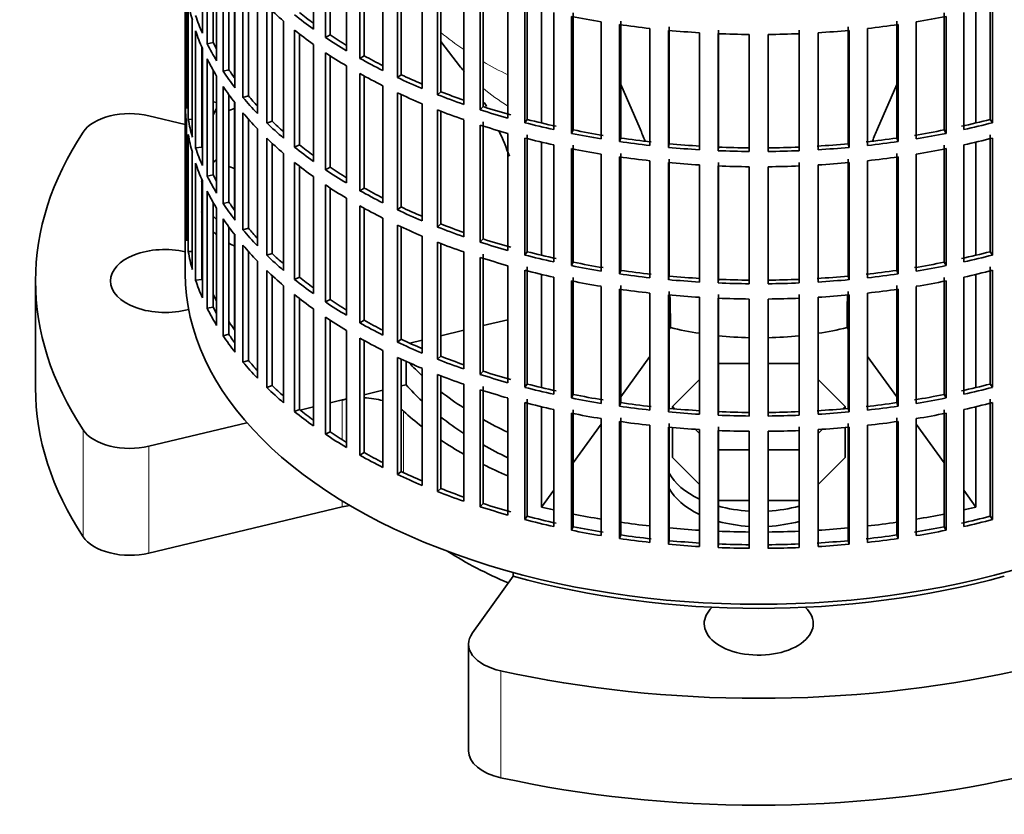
# Model space of a CAD drawing. Header units: millimetres. Extents: x -304 to -45, y -406 to 1007.
# Tile 2 of 27: x -93 to -61, y -404 to -379. Entities that reach past the tile are written whole.
import ezdxf

# ---------------------------------------------------------------- set-up
doc = ezdxf.new("R2010")
doc.units = ezdxf.units.MM
for name, color, linetype in [('M5X8_UNI7687', 7, 'Continuous'), ('VSI134_ADATTATOR', 7, 'Continuous'), ('VSI134_FILTRO_A', 7, 'Continuous'), ('VSI134_SUPPORTO_', 7, 'Continuous')]:
    doc.layers.add(name, color=color, linetype=linetype)

# ---------------------------------------------------------------- blocks, each defined once
blk = doc.blocks.new('SE4')
at = {"layer": 'M5X8_UNI7687', "color": 7, "linetype": 'Continuous', "lineweight": 35}
blk.add_line((-86.482, -381.445), (-86.591, -381.425), dxfattribs=at)
blk.add_arc((-85.215, -382.724), 2, 149.5344, 150.749, dxfattribs=at)
blk.add_ellipse((-86.85, -382.38), major_axis=(0.203, 0.965), ratio=0.279258, start_param=0.911533, end_param=0.977038, dxfattribs=at)
at = {"layer": 'VSI134_ADATTATOR', "color": 7, "linetype": 'Continuous', "lineweight": 35}
for p, q in [((-88.655, -381.87), (-87.49, -382.149)), ((-85.905, -381.64), (-86.09, -381.702)), ((-86.09, -383.502), (-85.905, -383.563)), ((-92.29, -387.174), (-92.29, -390.603)), ((-69.393, -389.819), (-70.383, -389.819)), ((-67.797, -389.819), (-68.787, -389.819)), ((-70.995, -390.338), (-71.861, -391.204)), ((-66.319, -391.204), (-67.185, -390.338)), ((-82.45, -390.994), (-82.841, -391.087)), ((-83.378, -391.216), (-83.803, -391.318)), ((-71.861, -391.204), (-71.787, -391.279)), ((-71.861, -391.204), (-71.861, -391.272)), ((-66.393, -391.279), (-66.319, -391.204)), ((-66.319, -391.204), (-66.319, -391.272)), ((-85.508, -391.725), (-88.655, -392.478)), ((-71.861, -391.879), (-71.861, -392.837)), ((-71.131, -391.935), (-70.995, -392.07)), ((-67.185, -392.07), (-67.049, -391.935)), ((-66.319, -391.879), (-66.319, -392.837)), ((-70.383, -392.59), (-69.393, -392.59)), ((-68.787, -392.59), (-67.797, -392.59)), ((-71.861, -392.837), (-70.995, -393.703)), ((-67.185, -393.703), (-66.319, -392.837)), ((-82.45, -394.423), (-88.655, -395.907)), ((-70.383, -394.223), (-69.393, -394.223)), ((-68.787, -394.223), (-67.797, -394.223)), ((-78.277, -398.47), (-76.968, -396.646)), ((-78.398, -398.824), (-78.398, -402.253))]:
    blk.add_line(p, q, dxfattribs=at)
at = {"layer": 'VSI134_ADATTATOR', "color": 4, "linetype": 'Continuous', "lineweight": 9}
for p, q in [((-82.45, -390.994), (-82.45, -392.269)), ((-80.487, -391.352), (-80.487, -393.325)), ((-90.762, -395.383), (-90.762, -391.954)), ((-88.655, -395.907), (-88.655, -392.478)), ((-82.45, -394.234), (-82.45, -394.423)), ((-77.369, -399.687), (-77.369, -403.116))]:
    blk.add_line(p, q, dxfattribs=at)
at = {"layer": 'VSI134_ADATTATOR', "color": 7, "linetype": 'Continuous', "lineweight": 35}
for centre, major_axis, start_param, end_param in [((-89.268, -382.724), (-1.6, 0), 4.31969, 5.918268), ((-69.09, -387.174), (23.2, 0), 2.776675, 3.50651), ((-83.99, -384.235), (3, 0), -3.732349, -3.662938), ((-83.99, -384.235), (3, 0), -3.312421, -3.278191), ((-83.99, -384.235), (3, 0), 3.282894, 3.326258), ((-83.99, -384.725), (3, 0), 3.272341, 3.326258), ((-83.99, -384.235), (3, 0), 3.662938, 3.732349), ((-83.99, -384.725), (3, 0), 3.662938, 3.732349), ((-83.99, -384.725), (3, 0), 3.937177, 4.025776), ((-88.14, -387.174), (-1.75, 0), 4.331842, 6.283185), ((-88.14, -387.174), (-1.75, 0), 0, 2.019491), ((-69.09, -386.358), (12.7, 0), 3.630183, 3.695596), ((-69.09, -390.603), (23.2, 0), 3.141593, 3.50651), ((-69.09, -387.174), (-12.7, 0), 0.471521, 0.554004), ((-69.09, -386.358), (12.7, 0), 3.780241, 3.871917), ((-81.837, -391.847), (-1.6, 0), -1.26882, -1.178097), ((-81.837, -391.847), (-1.6, 0), 4.266778, 4.65767), ((-81.837, -391.847), (-1.6, 0), 3.70734, 3.789981), ((-69.09, -387.174), (-13.5, 0), 0.565747, 0.643452), ((-69.09, -387.174), (-12.7, 0), 0.638648, 0.730324), ((-69.09, -386.358), (12.7, 0), 3.942033, 4.025905), ((-89.268, -391.624), (-1.6, 0), 0.364918, 1.963495), ((-69.09, -387.174), (-13.5, 0), 0.71465, 0.794261), ((-69.09, -387.174), (-12.7, 0), 0.800441, 0.884313), ((-69.09, -387.174), (-13.5, 0), 0.856451, 0.93196), ((-69.09, -392.837), (3, 0), 3.436597, 4.024349), ((-69.09, -393.327), (3, 0), 3.436597, 4.024349), ((-81.837, -395.277), (-1.6, 0), 4.946659, 5.105088), ((-69.09, -392.837), (3, 0), 4.266752, 4.611291), ((-69.09, -392.837), (3, 0), 4.813487, 5.158026), ((-69.09, -393.327), (3, 0), 4.266752, 4.611291), ((-69.09, -393.327), (3, 0), 4.813487, 5.158026), ((-89.268, -395.054), (-1.6, 0), 0.364918, 1.963495), ((-69.09, -390.603), (-13.5, 0), 0.739599, 0.933211), ((-69.09, -398.173), (-1.75, 0), 0, 3.689392), ((-69.09, -398.173), (-1.75, 0), 5.735386, 6.283185), ((-76.798, -398.824), (1.6, 0), 2.748894, 4.347471), ((-69.09, -387.174), (23.2, 0), 4.347471, 5.077307), ((-76.798, -402.253), (1.6, 0), 3.141593, 4.347471), ((-69.09, -390.603), (-23.2, 0), 1.205879, 1.935714)]:
    blk.add_ellipse(centre, major_axis=major_axis, ratio=0.57735, start_param=start_param, end_param=end_param, dxfattribs=at)
at = {"layer": 'VSI134_FILTRO_A', "color": 7, "linetype": 'Continuous', "lineweight": 35}
for p, q in [((-87.49, -354.106), (-87.49, -386.929)), ((-86.939, -375.466), (-86.939, -379.221)), ((-83.378, -375.333), (-83.378, -379.089)), ((-86.782, -375.803), (-86.782, -379.559)), ((-82.989, -375.601), (-82.989, -379.357)), ((-82.841, -375.698), (-82.841, -379.279)), ((-86.591, -376.165), (-86.591, -379.524)), ((-82.313, -376.027), (-82.313, -379.783)), ((-86.482, -376.354), (-86.482, -380.11)), ((-81.885, -376.274), (-81.885, -380.03)), ((-81.75, -376.349), (-81.75, -379.945)), ((-86.274, -376.682), (-86.274, -380.438)), ((-81.148, -376.664), (-81.148, -380.42)), ((-86.09, -376.95), (-86.09, -380.394)), ((-80.684, -376.889), (-80.684, -380.645)), ((-80.562, -376.945), (-80.562, -380.553)), ((-87.487, -377.306), (-87.487, -381.062)), ((-85.892, -377.216), (-85.892, -380.972)), ((-79.89, -377.24), (-79.89, -380.996)), ((-79.394, -377.441), (-79.394, -381.197)), ((-85.636, -377.533), (-85.636, -381.289)), ((-85.458, -377.738), (-85.458, -381.235)), ((-79.287, -377.482), (-79.287, -381.099)), ((-78.551, -377.751), (-78.551, -381.507)), ((-87.444, -377.883), (-87.444, -381.639)), ((-85.174, -378.045), (-85.174, -381.801)), ((-78.027, -377.926), (-78.027, -381.682)), ((-77.934, -377.823), (-77.934, -381.579)), ((-87.391, -378.231), (-87.391, -381.987)), ((-84.871, -378.348), (-84.871, -382.104)), ((-77.14, -378.192), (-77.14, -381.948)), ((-76.591, -378.34), (-76.591, -382.096)), ((-76.514, -378.233), (-76.514, -381.989)), ((-61.666, -378.233), (-61.666, -381.989)), ((-61.589, -378.34), (-61.589, -382.096)), ((-84.703, -378.507), (-84.703, -382.041)), ((-75.667, -378.561), (-75.667, -382.317)), ((-75.098, -378.681), (-75.098, -382.436)), ((-75.038, -378.57), (-75.038, -382.326)), ((-63.142, -378.57), (-63.142, -382.326)), ((-63.082, -378.681), (-63.082, -382.436)), ((-62.513, -378.561), (-62.513, -382.317)), ((-87.261, -378.803), (-87.261, -382.559)), ((-84.334, -378.835), (-84.334, -382.59)), ((-74.144, -378.854), (-74.144, -382.61)), ((-73.559, -378.945), (-73.559, -382.701)), ((-73.516, -378.832), (-73.516, -382.588)), ((-71.96, -379.016), (-71.96, -382.772)), ((-66.22, -379.016), (-66.22, -382.772)), ((-64.664, -378.832), (-64.664, -382.588)), ((-64.621, -378.945), (-64.621, -382.701)), ((-64.036, -378.854), (-64.036, -382.61)), ((-87.155, -379.148), (-87.155, -382.904)), ((-83.987, -379.121), (-83.987, -382.877)), ((-83.828, -379.245), (-83.828, -382.807)), ((-82.841, -379.279), (-82.989, -379.357)), ((-72.583, -379.07), (-72.583, -382.826)), ((-71.987, -379.13), (-71.987, -382.886)), ((-70.995, -379.206), (-70.995, -382.962)), ((-70.392, -379.236), (-70.392, -382.992)), ((-70.383, -379.121), (-70.383, -382.877)), ((-69.393, -379.261), (-69.393, -383.017)), ((-68.787, -379.261), (-68.787, -383.017)), ((-67.797, -379.121), (-67.797, -382.877)), ((-67.788, -379.236), (-67.788, -382.992)), ((-67.185, -379.206), (-67.185, -382.962)), ((-66.193, -379.13), (-66.193, -382.886)), ((-65.597, -379.07), (-65.597, -382.826)), ((-86.96, -379.662), (-86.96, -382.879)), ((-86.591, -379.524), (-86.782, -379.559)), ((-83.378, -379.579), (-83.378, -383.335)), ((-86.939, -379.711), (-86.939, -383.467)), ((-82.989, -379.847), (-82.989, -383.603)), ((-82.841, -379.944), (-82.841, -383.525)), ((-81.75, -379.945), (-81.885, -380.03)), ((-86.782, -380.049), (-86.782, -383.805)), ((-82.313, -380.272), (-82.313, -384.028)), ((-86.591, -380.41), (-86.591, -383.77)), ((-86.482, -380.6), (-86.482, -384.356)), ((-86.09, -380.394), (-86.274, -380.438)), ((-81.885, -380.52), (-81.885, -384.276)), ((-81.75, -380.594), (-81.75, -384.19)), ((-80.562, -380.553), (-80.684, -380.645)), ((-86.274, -380.928), (-86.274, -384.684)), ((-81.148, -380.91), (-81.148, -384.666)), ((-87.444, -381.061), (-87.487, -381.062)), ((-86.09, -381.196), (-86.09, -384.64)), ((-85.458, -381.235), (-85.636, -381.289)), ((-80.684, -381.134), (-80.684, -384.89)), ((-80.562, -381.191), (-80.562, -384.799)), ((-79.287, -381.099), (-79.394, -381.197)), ((-87.487, -381.552), (-87.487, -385.308)), ((-85.892, -381.462), (-85.892, -385.218)), ((-79.89, -381.486), (-79.89, -385.242)), ((-85.636, -381.779), (-85.636, -385.534)), ((-79.394, -381.686), (-79.394, -385.442)), ((-79.287, -381.728), (-79.287, -385.345)), ((-77.934, -381.579), (-78.027, -381.682)), ((-87.444, -382.129), (-87.444, -385.884)), ((-87.261, -381.977), (-87.391, -381.987)), ((-85.458, -381.983), (-85.458, -385.481)), ((-84.703, -382.041), (-84.871, -382.104)), ((-78.551, -381.997), (-78.551, -385.753)), ((-78.027, -382.171), (-78.027, -385.927)), ((-77.934, -382.069), (-77.934, -385.825)), ((-76.514, -381.989), (-76.591, -382.096)), ((-61.666, -381.989), (-61.589, -382.096)), ((-87.391, -382.477), (-87.391, -386.233)), ((-85.174, -382.291), (-85.174, -386.047)), ((-77.14, -382.438), (-77.14, -386.194)), ((-76.514, -382.479), (-76.514, -386.235)), ((-75.038, -382.326), (-75.098, -382.436)), ((-63.142, -382.326), (-63.082, -382.436)), ((-61.666, -382.479), (-61.666, -386.235)), ((-84.871, -382.593), (-84.871, -386.349)), ((-84.703, -382.753), (-84.703, -386.287)), ((-83.828, -382.807), (-83.987, -382.877)), ((-76.591, -382.586), (-76.591, -386.342)), ((-75.667, -382.807), (-75.667, -386.563)), ((-75.038, -382.816), (-75.038, -386.572)), ((-73.516, -382.588), (-73.559, -382.701)), ((-71.96, -382.772), (-71.987, -382.886)), ((-66.22, -382.772), (-66.193, -382.886)), ((-64.664, -382.588), (-64.621, -382.701)), ((-63.142, -382.816), (-63.142, -386.572)), ((-62.513, -382.807), (-62.513, -386.563)), ((-61.589, -382.586), (-61.589, -386.342)), ((-87.261, -383.049), (-87.261, -386.805)), ((-86.96, -382.879), (-87.155, -382.904)), ((-84.334, -383.08), (-84.334, -386.836)), ((-75.098, -382.926), (-75.098, -386.682)), ((-74.144, -383.1), (-74.144, -386.856)), ((-73.516, -383.078), (-73.516, -386.834)), ((-70.383, -382.877), (-70.392, -382.992)), ((-67.797, -382.877), (-67.788, -382.992)), ((-64.664, -383.078), (-64.664, -386.834)), ((-64.036, -383.1), (-64.036, -386.856)), ((-63.082, -382.926), (-63.082, -386.682)), ((-87.155, -383.394), (-87.155, -387.149)), ((-83.987, -383.367), (-83.987, -387.123)), ((-73.559, -383.19), (-73.559, -386.946)), ((-72.583, -383.315), (-72.583, -387.071)), ((-71.987, -383.376), (-71.987, -387.132)), ((-71.96, -383.262), (-71.96, -387.017)), ((-70.995, -383.451), (-70.995, -387.207)), ((-70.383, -383.367), (-70.383, -387.122)), ((-67.797, -383.367), (-67.797, -387.122)), ((-67.185, -383.451), (-67.185, -387.207)), ((-66.22, -383.262), (-66.22, -387.017)), ((-66.193, -383.376), (-66.193, -387.132)), ((-65.597, -383.315), (-65.597, -387.071)), ((-64.621, -383.19), (-64.621, -386.946)), ((-86.591, -383.77), (-86.782, -383.805)), ((-83.828, -383.491), (-83.828, -387.052)), ((-82.841, -383.525), (-82.989, -383.603)), ((-70.392, -383.482), (-70.392, -387.238)), ((-69.393, -383.507), (-69.393, -387.263)), ((-68.787, -383.507), (-68.787, -387.263)), ((-67.788, -383.482), (-67.788, -387.238)), ((-86.96, -383.908), (-86.96, -387.124)), ((-86.939, -383.957), (-86.939, -387.713)), ((-83.378, -383.825), (-83.378, -387.581)), ((-82.989, -384.093), (-82.989, -387.848)), ((-86.782, -384.295), (-86.782, -388.051)), ((-82.841, -384.19), (-82.841, -387.77)), ((-81.75, -384.19), (-81.885, -384.276)), ((-86.591, -384.656), (-86.591, -388.016)), ((-86.09, -384.64), (-86.274, -384.684)), ((-82.313, -384.518), (-82.313, -388.274)), ((-86.482, -384.845), (-86.482, -388.601)), ((-81.885, -384.765), (-81.885, -388.521)), ((-81.75, -384.84), (-81.75, -388.436)), ((-80.562, -384.799), (-80.684, -384.89)), ((-87.444, -385.306), (-87.487, -385.308)), ((-86.274, -385.174), (-86.274, -388.93)), ((-81.148, -385.156), (-81.148, -388.911)), ((-79.287, -385.345), (-79.394, -385.442)), ((-86.09, -385.442), (-86.09, -388.886)), ((-85.458, -385.481), (-85.636, -385.534)), ((-80.684, -385.38), (-80.684, -389.136)), ((-80.562, -385.437), (-80.562, -389.044)), ((-85.892, -385.707), (-85.892, -389.463)), ((-79.89, -385.732), (-79.89, -389.488)), ((-79.394, -385.932), (-79.394, -389.688)), ((-79.287, -385.974), (-79.287, -389.591)), ((-77.934, -385.825), (-78.027, -385.927)), ((-87.261, -386.223), (-87.391, -386.233)), ((-85.636, -386.024), (-85.636, -389.78)), ((-85.458, -386.229), (-85.458, -389.727)), ((-84.703, -386.287), (-84.871, -386.349)), ((-78.551, -386.242), (-78.551, -389.998)), ((-76.514, -386.235), (-76.591, -386.342)), ((-61.666, -386.235), (-61.589, -386.342)), ((-85.174, -386.536), (-85.174, -390.292)), ((-78.027, -386.417), (-78.027, -390.173)), ((-77.934, -386.315), (-77.934, -390.071)), ((-75.038, -386.572), (-75.098, -386.682)), ((-63.142, -386.572), (-63.082, -386.682)), ((-84.871, -386.839), (-84.871, -390.595)), ((-77.14, -386.684), (-77.14, -390.44)), ((-76.591, -386.832), (-76.591, -390.587)), ((-76.514, -386.725), (-76.514, -390.481)), ((-73.516, -386.834), (-73.559, -386.946)), ((-64.664, -386.834), (-64.621, -386.946)), ((-61.666, -386.725), (-61.666, -390.481)), ((-61.589, -386.832), (-61.589, -390.587)), ((-86.96, -387.124), (-87.155, -387.149)), ((-84.703, -386.998), (-84.703, -390.533)), ((-83.828, -387.052), (-83.987, -387.123)), ((-75.667, -387.053), (-75.667, -390.808)), ((-75.098, -387.172), (-75.098, -390.928)), ((-75.038, -387.062), (-75.038, -390.818)), ((-71.96, -387.017), (-71.987, -387.132)), ((-70.383, -387.122), (-70.392, -387.238)), ((-67.797, -387.122), (-67.788, -387.238)), ((-66.22, -387.017), (-66.193, -387.132)), ((-63.142, -387.062), (-63.142, -390.818)), ((-63.082, -387.172), (-63.082, -390.928)), ((-62.513, -387.053), (-62.513, -390.808)), ((-84.334, -387.326), (-84.334, -391.082)), ((-74.144, -387.346), (-74.144, -391.102)), ((-73.559, -387.436), (-73.559, -391.192)), ((-73.516, -387.323), (-73.516, -391.079)), ((-72.583, -387.561), (-72.583, -391.317)), ((-71.96, -387.507), (-71.96, -391.263)), ((-66.22, -387.507), (-66.22, -391.263)), ((-65.597, -387.561), (-65.597, -391.317)), ((-64.664, -387.323), (-64.664, -391.079)), ((-64.621, -387.436), (-64.621, -391.192)), ((-64.036, -387.346), (-64.036, -391.102)), ((-83.987, -387.613), (-83.987, -391.368)), ((-83.828, -387.737), (-83.828, -391.298)), ((-82.841, -387.77), (-82.989, -387.848)), ((-71.987, -387.622), (-71.987, -391.378)), ((-70.995, -387.697), (-70.995, -391.453)), ((-70.392, -387.728), (-70.392, -391.484)), ((-70.383, -387.612), (-70.383, -391.368)), ((-69.393, -387.753), (-69.393, -391.509)), ((-68.787, -387.753), (-68.787, -391.509)), ((-67.797, -387.612), (-67.797, -391.368)), ((-67.788, -387.728), (-67.788, -391.484)), ((-67.185, -387.697), (-67.185, -391.453)), ((-66.193, -387.622), (-66.193, -391.378)), ((-86.591, -388.016), (-86.782, -388.051)), ((-83.378, -388.071), (-83.378, -391.826)), ((-82.989, -388.338), (-82.989, -392.094)), ((-82.841, -388.435), (-82.841, -392.016)), ((-81.75, -388.436), (-81.885, -388.521)), ((-82.313, -388.764), (-82.313, -392.52)), ((-86.09, -388.886), (-86.274, -388.93)), ((-81.885, -389.011), (-81.885, -392.767)), ((-81.75, -389.086), (-81.75, -392.682)), ((-80.562, -389.044), (-80.684, -389.136)), ((-81.148, -389.401), (-81.148, -393.157)), ((-85.458, -389.727), (-85.636, -389.78)), ((-80.684, -389.626), (-80.684, -393.382)), ((-80.562, -389.683), (-80.562, -393.29)), ((-79.287, -389.591), (-79.394, -389.688)), ((-79.89, -389.978), (-79.89, -393.733)), ((-77.934, -390.071), (-78.027, -390.173)), ((-79.394, -390.178), (-79.394, -393.934)), ((-79.287, -390.22), (-79.287, -393.836)), ((-84.703, -390.533), (-84.871, -390.595)), ((-78.551, -390.488), (-78.551, -394.244)), ((-78.027, -390.663), (-78.027, -394.419)), ((-77.934, -390.561), (-77.934, -394.316)), ((-76.514, -390.481), (-76.591, -390.587)), ((-61.666, -390.481), (-61.589, -390.587)), ((-77.14, -390.93), (-77.14, -394.686)), ((-76.514, -390.971), (-76.514, -394.727)), ((-75.038, -390.818), (-75.098, -390.928)), ((-63.142, -390.818), (-63.082, -390.928)), ((-61.666, -390.971), (-61.666, -394.727)), ((-83.828, -391.298), (-83.987, -391.368)), ((-76.591, -391.077), (-76.591, -394.833)), ((-75.667, -391.298), (-75.667, -395.054)), ((-75.038, -391.308), (-75.038, -395.064)), ((-73.516, -391.079), (-73.559, -391.192)), ((-71.96, -391.263), (-71.987, -391.378)), ((-66.22, -391.263), (-66.193, -391.378)), ((-64.664, -391.079), (-64.621, -391.192)), ((-63.142, -391.308), (-63.142, -395.064)), ((-62.513, -391.298), (-62.513, -395.054)), ((-61.589, -391.077), (-61.589, -394.833)), ((-75.098, -391.418), (-75.098, -395.174)), ((-74.144, -391.592), (-74.144, -395.347)), ((-73.559, -391.682), (-73.559, -395.438)), ((-73.516, -391.569), (-73.516, -395.325)), ((-70.383, -391.368), (-70.392, -391.484)), ((-67.797, -391.368), (-67.788, -391.484)), ((-64.664, -391.569), (-64.664, -395.325)), ((-64.621, -391.682), (-64.621, -395.438)), ((-64.036, -391.592), (-64.036, -395.347)), ((-63.082, -391.418), (-63.082, -395.174)), ((-72.583, -391.807), (-72.583, -395.563)), ((-71.987, -391.868), (-71.987, -395.624)), ((-71.96, -391.753), (-71.96, -395.509)), ((-70.995, -391.943), (-70.995, -395.699)), ((-70.392, -391.974), (-70.392, -395.729)), ((-70.383, -391.858), (-70.383, -395.614)), ((-69.393, -391.999), (-69.393, -395.755)), ((-68.787, -391.999), (-68.787, -395.755)), ((-67.797, -391.858), (-67.797, -395.614)), ((-67.788, -391.974), (-67.788, -395.729)), ((-67.185, -391.943), (-67.185, -395.699)), ((-66.22, -391.753), (-66.22, -395.509)), ((-66.193, -391.868), (-66.193, -395.624)), ((-65.597, -391.807), (-65.597, -395.563)), ((-82.841, -392.016), (-82.989, -392.094)), ((-81.75, -392.682), (-81.885, -392.767)), ((-80.562, -393.29), (-80.684, -393.382)), ((-79.287, -393.836), (-79.394, -393.934)), ((-77.934, -394.316), (-78.027, -394.419)), ((-76.514, -394.727), (-76.591, -394.833)), ((-61.666, -394.727), (-61.589, -394.833)), ((-75.038, -395.064), (-75.098, -395.174)), ((-63.142, -395.064), (-63.082, -395.174)), ((-73.516, -395.325), (-73.559, -395.438)), ((-64.664, -395.325), (-64.621, -395.438)), ((-71.96, -395.509), (-71.987, -395.624)), ((-70.383, -395.614), (-70.392, -395.729)), ((-67.797, -395.614), (-67.788, -395.729)), ((-66.22, -395.509), (-66.193, -395.624))]:
    blk.add_line(p, q, dxfattribs=at)
for centre, major_axis, start_param, end_param in [((-69.09, -377.131), (-18.4, 0), 0.103722, 0.158077), ((-69.09, -372.885), (-18.4, 0), 0.540055, 0.594409), ((-69.09, -376.641), (-18.4, 0), 0.190989, 0.245343), ((-69.09, -372.395), (-18.4, 0), 0.627321, 0.681676), ((-69.09, -372.395), (-18.2, 0), 0.627022, 0.668018), ((-69.09, -368.64), (-18.4, 0), 1.238186, 1.292541), ((-69.09, -368.64), (18.4, 0), -1.292541, -1.238186), ((-69.09, -368.64), (-18.4, 0), 1.325453, 1.379807), ((-69.09, -368.64), (18.4, 0), -1.379807, -1.325453), ((-69.09, -377.131), (-18.4, 0), 0.190989, 0.245343), ((-69.09, -372.885), (-18.4, 0), 0.627321, 0.681676), ((-69.09, -372.395), (-18.4, 0), 0.714588, 0.768942), ((-69.09, -372.395), (-18.2, 0), 0.714289, 0.757518), ((-69.09, -368.64), (-18.4, 0), 1.412719, 1.467074), ((-69.09, -368.64), (-18.4, 0), 1.499986, 1.55434), ((-69.09, -368.64), (18.4, 0), 4.728845, 4.783199), ((-69.09, -368.64), (18.4, 0), -1.467074, -1.412719), ((-69.09, -376.641), (-18.4, 0), 0.278255, 0.33261), ((-69.09, -376.641), (-18.2, 0), 0.277957, 0.299174), ((-69.09, -372.885), (-18.4, 0), 0.714588, 0.768942), ((-69.09, -372.395), (-18.2, 0), 0.801555, 0.846635), ((-69.09, -377.131), (-18.4, 0), 0.278255, 0.33261), ((-69.09, -372.395), (-18.4, 0), 0.801854, 0.856209), ((-69.09, -376.641), (-18.4, 0), 0.365522, 0.419876), ((-69.09, -376.641), (-18.2, 0), 0.365223, 0.394539), ((-69.09, -372.885), (-18.4, 0), 0.801854, 0.856209), ((-69.09, -372.395), (-18.2, 0), 0.888822, 0.935485), ((-69.09, -377.131), (-18.4, 0), 0.365522, 0.419876), ((-69.09, -372.395), (-18.4, 0), 0.889121, 0.943475), ((-69.09, -380.887), (-18.4, 0), 0.016456, 0.07081), ((-69.09, -376.641), (-18.2, 0), 0.45249, 0.486998), ((-69.09, -372.885), (-18.4, 0), 0.889121, 0.943475), ((-69.09, -372.395), (-18.4, 0), 0.976387, 1.030742), ((-69.09, -372.395), (-18.2, 0), 0.976088, 1.024141), ((-69.09, -381.377), (-18.4, 0), 0.016456, 0.07081), ((-69.09, -376.641), (-18.4, 0), 0.452788, 0.507143), ((-69.09, -377.131), (-18.4, 0), 0.452788, 0.507143), ((-69.09, -372.885), (-18.4, 0), 0.976387, 1.030742), ((-69.09, -372.395), (-18.4, 0), 1.063654, 1.118008), ((-69.09, -372.395), (-18.2, 0), 1.063355, 1.118307), ((-69.09, -380.887), (-18.4, 0), 0.103722, 0.158077), ((-69.09, -376.641), (-18.4, 0), 0.540055, 0.594409), ((-69.09, -376.641), (-18.2, 0), 0.539756, 0.577951), ((-69.09, -372.885), (-18.4, 0), 1.063654, 1.118008), ((-69.09, -372.395), (-18.4, 0), 1.15092, 1.205275), ((-69.09, -372.395), (-18.2, 0), 1.150621, 1.205573), ((-69.09, -372.395), (18.2, 0), -1.205573, -1.150621), ((-69.09, -372.395), (18.4, 0), -1.205275, -1.15092), ((-69.09, -381.377), (-18.4, 0), 0.103722, 0.158077), ((-69.09, -372.395), (-18.4, 0), 1.238186, 1.292541), ((-69.09, -372.395), (-18.2, 0), 1.237888, 1.29284), ((-69.09, -372.395), (18.2, 0), -1.29284, -1.237888), ((-69.09, -372.395), (18.4, 0), -1.292541, -1.238186), ((-69.09, -377.131), (-18.4, 0), 0.540055, 0.594409), ((-69.09, -376.641), (-18.2, 0), 0.627022, 0.668018), ((-69.09, -372.885), (-18.4, 0), 1.15092, 1.205275), ((-69.09, -372.395), (-18.4, 0), 1.325453, 1.379807), ((-69.09, -372.395), (-18.2, 0), 1.325154, 1.380106), ((-69.09, -372.395), (-18.2, 0), 1.412421, 1.467373), ((-69.09, -372.395), (18.2, 0), -1.467373, -1.412421), ((-69.09, -372.395), (18.2, 0), -1.380106, -1.325154), ((-69.09, -372.395), (18.4, 0), -1.379807, -1.325453), ((-69.09, -372.885), (18.4, 0), -1.205275, -1.15092), ((-69.09, -380.887), (-18.4, 0), 0.190989, 0.245343), ((-69.09, -376.641), (-18.4, 0), 0.627321, 0.681676), ((-69.09, -372.885), (-18.4, 0), 1.238186, 1.292541), ((-69.09, -372.395), (-18.4, 0), 1.412719, 1.467074), ((-69.09, -372.395), (-18.4, 0), 1.499986, 1.55434), ((-69.09, -372.395), (-18.2, 0), 1.499687, 1.554639), ((-69.09, -372.395), (18.2, 0), 4.728546, 4.783498), ((-69.09, -372.395), (18.4, 0), 4.728845, 4.783199), ((-69.09, -372.395), (18.4, 0), -1.467074, -1.412719), ((-69.09, -372.885), (18.4, 0), -1.292541, -1.238186), ((-69.09, -381.377), (-18.4, 0), 0.190989, 0.245343), ((-69.09, -377.131), (-18.4, 0), 0.627321, 0.681676), ((-69.09, -372.885), (-18.4, 0), 1.325453, 1.379807), ((-69.09, -372.885), (-18.4, 0), 1.412719, 1.467074), ((-69.09, -372.885), (18.4, 0), -1.467074, -1.412719), ((-69.09, -372.885), (18.4, 0), -1.379807, -1.325453), ((-69.09, -380.887), (-18.2, 0), 0.277957, 0.299174), ((-69.09, -376.641), (-18.4, 0), 0.714588, 0.768942), ((-69.09, -376.641), (-18.2, 0), 0.714289, 0.757518), ((-69.09, -372.885), (-18.4, 0), 1.499986, 1.55434), ((-69.09, -372.885), (18.4, 0), 4.728845, 4.783199), ((-69.09, -380.887), (-18.4, 0), 0.278255, 0.33261), ((-69.09, -377.131), (-18.4, 0), 0.714588, 0.768942), ((-69.09, -381.377), (-18.4, 0), 0.278255, 0.33261), ((-69.09, -376.641), (-18.4, 0), 0.801854, 0.856209), ((-69.09, -376.641), (-18.2, 0), 0.801555, 0.846635), ((-69.09, -380.887), (-18.4, 0), 0.365522, 0.419876), ((-69.09, -380.887), (-18.2, 0), 0.365223, 0.394539), ((-69.09, -377.131), (-18.4, 0), 0.801854, 0.856209), ((-69.09, -376.641), (-18.4, 0), 0.889121, 0.943475), ((-69.09, -376.641), (-18.2, 0), 0.888822, 0.935485), ((-69.09, -385.133), (-18.4, 0), 0.016456, 0.07081), ((-69.09, -381.377), (-18.4, 0), 0.365522, 0.419876), ((-69.09, -376.641), (-18.2, 0), 0.976088, 1.024141), ((-69.09, -380.887), (-18.4, 0), 0.452788, 0.507143), ((-69.09, -380.887), (-18.2, 0), 0.45249, 0.486998), ((-69.09, -377.131), (-18.4, 0), 0.889121, 0.943475), ((-69.09, -376.641), (-18.4, 0), 0.976387, 1.030742), ((-69.09, -377.131), (-18.4, 0), 0.976387, 1.030742), ((-69.09, -376.641), (-18.4, 0), 1.063654, 1.118008), ((-69.09, -376.641), (-18.2, 0), 1.063355, 1.118307), ((-69.09, -385.133), (-18.4, 0), 0.103722, 0.158077), ((-69.09, -381.377), (-18.4, 0), 0.452788, 0.507143), ((-69.09, -380.887), (-18.2, 0), 0.539756, 0.577951), ((-69.09, -376.641), (-18.2, 0), 1.150621, 1.205573), ((-69.09, -376.641), (18.2, 0), -1.205573, -1.150621), ((-69.09, -380.887), (-18.4, 0), 0.540055, 0.594409), ((-69.09, -377.131), (-18.4, 0), 1.063654, 1.118008), ((-69.09, -376.641), (-18.4, 0), 1.15092, 1.205275), ((-69.09, -376.641), (-18.2, 0), 1.237888, 1.29284), ((-69.09, -376.641), (18.2, 0), -1.29284, -1.237888), ((-69.09, -376.641), (18.4, 0), -1.205275, -1.15092), ((-69.09, -386.929), (-18.4, 0), 0, 3.141593), ((-69.09, -381.377), (-18.4, 0), 0.540055, 0.594409), ((-69.09, -377.131), (-18.4, 0), 1.15092, 1.205275), ((-69.09, -376.641), (-18.4, 0), 1.238186, 1.292541), ((-69.09, -376.641), (-18.2, 0), 1.325154, 1.380106), ((-69.09, -376.641), (18.2, 0), -1.380106, -1.325154), ((-69.09, -376.641), (18.4, 0), -1.292541, -1.238186), ((-69.09, -377.131), (18.4, 0), -1.205275, -1.15092), ((-69.09, -385.133), (-18.4, 0), 0.190989, 0.245343), ((-69.09, -380.887), (-18.4, 0), 0.627321, 0.681676), ((-69.09, -380.887), (-18.2, 0), 0.627022, 0.668018), ((-69.09, -377.131), (-18.4, 0), 1.238186, 1.292541), ((-69.09, -376.641), (-18.4, 0), 1.325453, 1.379807), ((-69.09, -376.641), (-18.4, 0), 1.412719, 1.467074), ((-69.09, -376.641), (-18.2, 0), 1.412421, 1.467373), ((-69.09, -376.641), (-18.4, 0), 1.499986, 1.55434), ((-69.09, -376.641), (-18.2, 0), 1.499687, 1.554639), ((-69.09, -376.641), (18.2, 0), 4.728546, 4.783498), ((-69.09, -376.641), (18.4, 0), 4.728845, 4.783199), ((-69.09, -376.641), (18.2, 0), -1.467373, -1.412421), ((-69.09, -376.641), (18.4, 0), -1.467074, -1.412719), ((-69.09, -376.641), (18.4, 0), -1.379807, -1.325453), ((-69.09, -377.131), (18.4, 0), -1.292541, -1.238186), ((-69.09, -377.131), (-18.4, 0), 1.325453, 1.379807), ((-69.09, -377.131), (18.4, 0), -1.379807, -1.325453), ((-69.09, -381.377), (-18.4, 0), 0.627321, 0.681676), ((-69.09, -380.887), (-18.4, 0), 0.714588, 0.768942), ((-69.09, -380.887), (-18.2, 0), 0.714289, 0.757518), ((-69.09, -377.131), (-18.4, 0), 1.412719, 1.467074), ((-69.09, -377.131), (-18.4, 0), 1.499986, 1.55434), ((-69.09, -377.131), (18.4, 0), 4.728845, 4.783199), ((-69.09, -377.131), (18.4, 0), -1.467074, -1.412719), ((-69.09, -385.133), (-18.4, 0), 0.278255, 0.33261), ((-69.09, -385.133), (-18.2, 0), 0.277957, 0.299174), ((-69.09, -381.377), (-18.4, 0), 0.714588, 0.768942), ((-69.09, -380.887), (-18.4, 0), 0.801854, 0.856209), ((-69.09, -380.887), (-18.2, 0), 0.801555, 0.846635), ((-69.09, -385.133), (-18.4, 0), 0.365522, 0.419876), ((-69.09, -385.133), (-18.2, 0), 0.365223, 0.394539), ((-69.09, -381.377), (-18.4, 0), 0.801854, 0.856209), ((-69.09, -380.887), (-18.4, 0), 0.889121, 0.943475), ((-69.09, -380.887), (-18.2, 0), 0.888822, 0.935485), ((-69.09, -385.133), (-18.4, 0), 0.452788, 0.507143), ((-69.09, -385.133), (-18.2, 0), 0.45249, 0.486998), ((-69.09, -381.377), (-18.4, 0), 0.889121, 0.943475), ((-69.09, -380.887), (-18.4, 0), 0.976387, 1.030742), ((-69.09, -380.887), (-18.2, 0), 0.976088, 1.024141), ((-69.09, -380.887), (-18.2, 0), 1.063355, 1.118307), ((-69.09, -381.377), (-18.4, 0), 0.976387, 1.030742), ((-69.09, -380.887), (-18.4, 0), 1.063654, 1.118008), ((-69.09, -385.133), (-18.4, 0), 0.540055, 0.594409), ((-69.09, -385.133), (-18.2, 0), 0.539756, 0.577951), ((-69.09, -381.377), (-18.4, 0), 1.063654, 1.118008), ((-69.09, -380.887), (-18.4, 0), 1.15092, 1.205275), ((-69.09, -380.887), (-18.2, 0), 1.150621, 1.205573), ((-69.09, -380.887), (18.2, 0), -1.205573, -1.150621), ((-69.09, -380.887), (18.4, 0), -1.205275, -1.15092), ((-69.09, -380.887), (-18.4, 0), 1.238186, 1.292541), ((-69.09, -380.887), (-18.2, 0), 1.237888, 1.29284), ((-69.09, -380.887), (18.2, 0), -1.29284, -1.237888), ((-69.09, -380.887), (18.4, 0), -1.292541, -1.238186), ((-69.09, -385.133), (-18.2, 0), 0.627022, 0.668018), ((-69.09, -381.377), (-18.4, 0), 1.15092, 1.205275), ((-69.09, -380.887), (-18.4, 0), 1.325453, 1.379807), ((-69.09, -380.887), (-18.2, 0), 1.325154, 1.380106), ((-69.09, -380.887), (-18.2, 0), 1.412421, 1.467373), ((-69.09, -380.887), (18.2, 0), -1.467373, -1.412421), ((-69.09, -380.887), (18.2, 0), -1.380106, -1.325154), ((-69.09, -380.887), (18.4, 0), -1.379807, -1.325453), ((-69.09, -381.377), (18.4, 0), -1.205275, -1.15092), ((-69.09, -385.133), (-18.4, 0), 0.627321, 0.681676), ((-69.09, -381.377), (-18.4, 0), 1.238186, 1.292541), ((-69.09, -381.377), (-18.4, 0), 1.325453, 1.379807), ((-69.09, -380.887), (-18.4, 0), 1.412719, 1.467074), ((-69.09, -380.887), (-18.4, 0), 1.499986, 1.55434), ((-69.09, -380.887), (-18.2, 0), 1.499687, 1.554639), ((-69.09, -380.887), (18.2, 0), 4.728546, 4.783498), ((-69.09, -380.887), (18.4, 0), 4.728845, 4.783199), ((-69.09, -380.887), (18.4, 0), -1.467074, -1.412719), ((-69.09, -381.377), (18.4, 0), -1.379807, -1.325453), ((-69.09, -381.377), (18.4, 0), -1.292541, -1.238186), ((-69.09, -381.377), (-18.4, 0), 1.412719, 1.467074), ((-69.09, -381.377), (-18.4, 0), 1.499986, 1.55434), ((-69.09, -381.377), (18.4, 0), 4.728845, 4.783199), ((-69.09, -381.377), (18.4, 0), -1.467074, -1.412719), ((-69.09, -385.133), (-18.4, 0), 0.714588, 0.768942), ((-69.09, -385.133), (-18.2, 0), 0.714289, 0.757518), ((-69.09, -385.133), (-18.4, 0), 0.801854, 0.856209), ((-69.09, -385.133), (-18.2, 0), 0.801555, 0.846635), ((-69.09, -385.133), (-18.4, 0), 0.889121, 0.943475), ((-69.09, -385.133), (-18.2, 0), 0.888822, 0.935485), ((-69.09, -385.133), (-18.2, 0), 0.976088, 1.024141), ((-69.09, -385.133), (-18.4, 0), 0.976387, 1.030742), ((-69.09, -385.133), (-18.4, 0), 1.063654, 1.118008), ((-69.09, -385.133), (-18.2, 0), 1.063355, 1.118307), ((-69.09, -385.133), (-18.4, 0), 1.15092, 1.205275), ((-69.09, -385.133), (-18.2, 0), 1.150621, 1.205573), ((-69.09, -385.133), (18.2, 0), -1.205573, -1.150621), ((-69.09, -385.133), (18.4, 0), -1.205275, -1.15092), ((-69.09, -385.133), (-18.2, 0), 1.237888, 1.29284), ((-69.09, -385.133), (18.2, 0), -1.29284, -1.237888), ((-69.09, -385.133), (-18.4, 0), 1.238186, 1.292541), ((-69.09, -385.133), (-18.4, 0), 1.325453, 1.379807), ((-69.09, -385.133), (-18.2, 0), 1.325154, 1.380106), ((-69.09, -385.133), (18.2, 0), -1.380106, -1.325154), ((-69.09, -385.133), (18.4, 0), -1.379807, -1.325453), ((-69.09, -385.133), (18.4, 0), -1.292541, -1.238186), ((-69.09, -385.133), (-18.4, 0), 1.412719, 1.467074), ((-69.09, -385.133), (-18.2, 0), 1.412421, 1.467373), ((-69.09, -385.133), (-18.4, 0), 1.499986, 1.55434), ((-69.09, -385.133), (-18.2, 0), 1.499687, 1.554639), ((-69.09, -385.133), (18.2, 0), 4.728546, 4.783498), ((-69.09, -385.133), (18.4, 0), 4.728845, 4.783199), ((-69.09, -385.133), (18.2, 0), -1.467373, -1.412421), ((-69.09, -385.133), (18.4, 0), -1.467074, -1.412719)]:
    blk.add_ellipse(centre, major_axis=major_axis, ratio=0.57735, start_param=start_param, end_param=end_param, dxfattribs=at)
at = {"layer": 'VSI134_SUPPORTO_', "color": 7, "linetype": 'Continuous', "lineweight": 35}
for p, q in [((-85.905, -380.662), (-85.905, -377.199)), ((-76.055, -382.103), (-76.055, -378.472)), ((-62.125, -378.472), (-62.125, -382.103)), ((-79.287, -379.492), (-78.653, -380.307)), ((-72.896, -382.292), (-73.516, -380.865)), ((-65.284, -382.292), (-64.664, -380.865)), ((-85.905, -384.908), (-85.905, -381.445)), ((-76.055, -386.349), (-76.055, -382.718)), ((-62.125, -382.718), (-62.125, -386.349)), ((-85.905, -388.746), (-85.905, -385.691)), ((-76.055, -390.595), (-76.055, -386.964)), ((-62.125, -386.964), (-62.125, -390.595)), ((-77.14, -388.418), (-77.934, -388.608)), ((-78.551, -388.755), (-79.287, -388.931)), ((-71.96, -388.725), (-71.922, -388.672)), ((-66.258, -388.672), (-66.22, -388.725)), ((-79.89, -389.075), (-80.288, -389.17)), ((-80.404, -390.505), (-80.404, -389.754)), ((-73.516, -390.894), (-72.583, -389.593)), ((-65.597, -389.593), (-64.664, -390.894)), ((-81.75, -390.826), (-81.148, -390.682)), ((-80.562, -390.542), (-80.404, -390.505)), ((-82.841, -391.087), (-82.313, -390.961)), ((-83.803, -391.318), (-83.378, -391.216)), ((-76.055, -394.432), (-76.055, -391.21)), ((-62.125, -391.21), (-62.125, -394.432)), ((-75.038, -393.015), (-74.144, -391.769)), ((-64.036, -391.769), (-63.142, -393.015)), ((-76.055, -394.432), (-75.667, -393.892)), ((-62.513, -393.892), (-62.125, -394.432)), ((-76.968, -396.529), (-76.968, -396.646))]:
    blk.add_line(p, q, dxfattribs=at)
for start, end in [(36.1929, 37.2035), (29.2862, 30.0606), (20.1786, 24.7874)]:
    blk.add_arc((-87.426, -386.966), 11.014, start, end, dxfattribs=at)
at = {"layer": 'VSI134_SUPPORTO_', "color": 4, "linetype": 'Continuous', "lineweight": 9}
for centre, major_axis, start_param, end_param in [((-69.09, -375.071), (-12.454, 0), 0.611601, 0.708032), ((-69.09, -377.395), (-10.812, 0), 0.485325, 0.505195), ((-69.09, -375.071), (-12.454, 0), 0.78113, 0.86805), ((-69.09, -377.395), (-10.812, 0), 0.61282, 0.730964)]:
    blk.add_ellipse(centre, major_axis=major_axis, ratio=0.57735, start_param=start_param, end_param=end_param, dxfattribs=at)
at = {"layer": 'VSI134_SUPPORTO_', "color": 7, "linetype": 'Continuous', "lineweight": 35}
for centre, major_axis, ratio, start_param, end_param in [((-69.09, -384.725), (18.2, 0), 0.57735, -3.440767, -3.419549), ((-79.193, -398.825), (4.419, 18.479), 0.31246, -0.439518, -0.393934), ((-58.987, -398.825), (-4.419, 18.479), 0.31246, 0.393934, 0.439518), ((-69.09, -384.725), (18.2, 0), 0.57735, 3.419549, 3.440767), ((-79.193, -398.825), (4.419, 18.479), 0.31246, -0.916318, -0.847251), ((-58.987, -398.825), (-4.419, 18.479), 0.31246, 0.847251, 0.916318), ((-69.09, -384.725), (18.2, 0), 0.57735, 3.506816, 3.534292), ((-69.09, -384.725), (7.4, 0), 0.57735, 4.31969, 4.452015), ((-69.09, -384.725), (7.4, 0), 0.57735, -1.310423, -1.178097), ((-69.09, -384.725), (7.4, 0), 0.57735, 4.536745, 4.671462), ((-69.09, -384.725), (7.4, 0), 0.57735, 4.753316, 4.888033), ((-69.09, -384.725), (18.2, 0), 0.57735, 4.31969, 4.342658), ((-69.09, -384.725), (18.2, 0), 0.57735, -1.201065, -1.178097), ((-69.09, -384.725), (18.2, 0), 0.57735, 4.37948, 4.430993), ((-69.09, -384.725), (18.2, 0), 0.57735, -1.2894, -1.237888), ((-69.09, -384.725), (18.2, 0), 0.57735, 4.466747, 4.519275), ((-69.09, -384.725), (18.2, 0), 0.57735, 4.554013, 4.607523), ((-69.09, -384.725), (18.2, 0), 0.57735, -1.46593, -1.412421), ((-69.09, -384.725), (18.2, 0), 0.57735, -1.377682, -1.325154), ((-69.09, -384.725), (18.2, 0), 0.57735, 4.64128, 4.695752), ((-69.09, -384.725), (18.2, 0), 0.57735, 4.729026, 4.783498), ((-69.09, -387.174), (-18.2, 0), 0.57735, 1.123125, 2.018468)]:
    blk.add_ellipse(centre, major_axis=major_axis, ratio=ratio, start_param=start_param, end_param=end_param, dxfattribs=at)

msp = doc.modelspace()

# ---------------------------------------------------------------- block references
msp.add_blockref('SE4', (0, 0))

doc.saveas('drawing.dxf')
